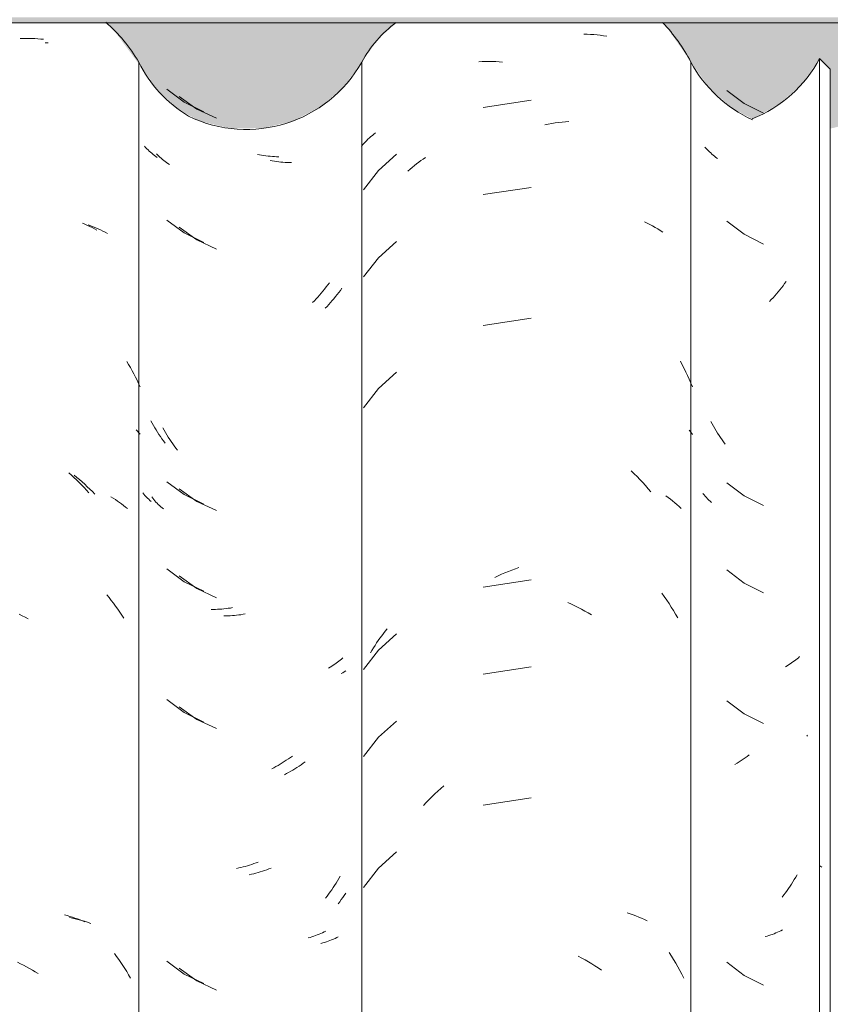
# Model space of a CAD drawing. Header units: metres. Extents: x -27.3 to 21, y -0.3 to 10.3.
# Tile 62 of 237: x 8.13 to 8.41, y 2.985 to 3.326. Entities that reach past the tile are written whole.
import ezdxf

# ---------------------------------------------------------------- set-up
doc = ezdxf.new("R2010")
doc.units = ezdxf.units.M
for name, color, linetype, lineweight in [('A-GLAZ-CWMG', 7, 'Continuous', 5), ('A-ROOF-OTLN', 7, 'Continuous', 5), ('A-ROOF-PATT', 7, 'Continuous', 5), ('I-WALL', 7, 'Continuous', 5)]:
    doc.layers.add(name, color=color, linetype=linetype, lineweight=lineweight)

# ---------------------------------------------------------------- blocks, each defined once
blk = doc.blocks.new('FP_134-FACHADA 03')
at = {"layer": 'A-GLAZ-CWMG', "color": 9, "true_color": 0xc0c0c0}
for p, q in [((13.3378, 3.31906), (13.33883, 3.31908)), ((13.33883, 3.31908), (13.33985, 3.31909)), ((13.33985, 3.31909), (13.34087, 3.31908)), ((13.34087, 3.31908), (13.34189, 3.31905)), ((13.34189, 3.31905), (13.3429, 3.31901)), ((13.3429, 3.31901), (13.3439, 3.31894)), ((13.3439, 3.31894), (13.3449, 3.31886)), ((13.3449, 3.31886), (13.34589, 3.31876)), ((13.35934, 3.25516), (13.36019, 3.25481)), ((13.36019, 3.25481), (13.36103, 3.25444)), ((13.36103, 3.25444), (13.36186, 3.25406)), ((13.36186, 3.25406), (13.36267, 3.25367)), ((13.36267, 3.25367), (13.36348, 3.25325)), ((13.36348, 3.25325), (13.36427, 3.25283)), ((13.3546, 3.16888), (13.35551, 3.16807)), ((13.35551, 3.16807), (13.35641, 3.16725)), ((13.35641, 3.16725), (13.3573, 3.16641)), ((13.3573, 3.16641), (13.35817, 3.16555)), ((13.35817, 3.16555), (13.35904, 3.16468)), ((13.35904, 3.16468), (13.35989, 3.1638)), ((13.35989, 3.1638), (13.36074, 3.1629)), ((13.36074, 3.1629), (13.36157, 3.16198)), ((13.33744, 3.11999), (13.33847, 3.11948)), ((13.33847, 3.11948), (13.3395, 3.11896)), ((13.3395, 3.11896), (13.34052, 3.11842)), ((13.35312, 3.01604), (13.35404, 3.0158)), ((13.35404, 3.0158), (13.35495, 3.01554)), ((13.35495, 3.01554), (13.35586, 3.01527)), ((13.35586, 3.01527), (13.35675, 3.01497)), ((13.35675, 3.01497), (13.35763, 3.01467)), ((13.35763, 3.01467), (13.35851, 3.01434)), ((13.35851, 3.01434), (13.35937, 3.01401)), ((13.35937, 3.01401), (13.36022, 3.01365)), ((13.33691, 2.99967), (13.33794, 2.99918)), ((13.33794, 2.99918), (13.33897, 2.99866)), ((13.33897, 2.99866), (13.33999, 2.99813)), ((13.33999, 2.99813), (13.34101, 2.99758)), ((13.34101, 2.99758), (13.34203, 2.99701)), ((13.34203, 2.99701), (13.34303, 2.99642)), ((13.34303, 2.99642), (13.34404, 2.99582))]:
    blk.add_line(p, q, dxfattribs=at)
blk = doc.blocks.new('FP_135-FACHADA 03')
at = {"layer": 'A-GLAZ-CWMG', "color": 9, "true_color": 0xc0c0c0}
for p, q in [((13.38857, 3.30147), (13.39457, 3.29702)), ((13.39457, 3.29702), (13.40131, 3.29373)), ((13.38119, 3.28135), (13.3808, 3.28177)), ((13.38159, 3.28094), (13.38119, 3.28135)), ((13.38201, 3.28053), (13.38159, 3.28094)), ((13.38243, 3.28013), (13.38201, 3.28053)), ((13.38287, 3.27974), (13.38243, 3.28013)), ((13.38331, 3.27936), (13.38287, 3.27974)), ((13.38377, 3.27899), (13.38331, 3.27936)), ((13.38424, 3.27862), (13.38377, 3.27899)), ((13.38472, 3.27826), (13.38424, 3.27862)), ((13.38521, 3.27791), (13.38472, 3.27826)), ((13.42058, 3.2788), (13.41983, 3.27894)), ((13.42132, 3.27868), (13.42058, 3.2788)), ((13.42207, 3.27857), (13.42132, 3.27868)), ((13.42281, 3.27847), (13.42207, 3.27857)), ((13.42355, 3.27838), (13.42281, 3.27847)), ((13.42429, 3.27831), (13.42355, 3.27838)), ((13.42502, 3.27825), (13.42429, 3.27831)), ((13.42575, 3.27821), (13.42502, 3.27825)), ((13.42648, 3.27818), (13.42575, 3.27821)), ((13.42721, 3.27816), (13.42648, 3.27818)), ((13.38857, 3.25626), (13.39457, 3.25181)), ((13.39457, 3.25181), (13.40131, 3.24852)), ((13.44419, 3.23386), (13.44364, 3.23313)), ((13.44473, 3.23459), (13.44419, 3.23386)), ((13.44135, 3.23034), (13.44076, 3.22967)), ((13.44194, 3.23103), (13.44135, 3.23034)), ((13.44252, 3.23172), (13.44194, 3.23103)), ((13.44309, 3.23242), (13.44252, 3.23172)), ((13.44364, 3.23313), (13.44309, 3.23242)), ((13.43955, 3.22836), (13.43893, 3.22773)), ((13.44016, 3.22901), (13.43955, 3.22836)), ((13.44076, 3.22967), (13.44016, 3.22901)), ((13.3834, 3.18609), (13.38296, 3.1869)), ((13.38386, 3.18529), (13.3834, 3.18609)), ((13.38434, 3.18449), (13.38386, 3.18529)), ((13.38482, 3.18371), (13.38434, 3.18449)), ((13.38531, 3.18293), (13.38482, 3.18371)), ((13.38581, 3.18216), (13.38531, 3.18293)), ((13.38632, 3.1814), (13.38581, 3.18216)), ((13.38685, 3.18065), (13.38632, 3.1814)), ((13.38738, 3.17991), (13.38685, 3.18065)), ((13.38792, 3.17918), (13.38738, 3.17991)), ((13.38857, 3.16583), (13.39457, 3.16138)), ((13.38057, 3.16147), (13.38018, 3.16192)), ((13.38097, 3.16102), (13.38057, 3.16147)), ((13.38138, 3.16059), (13.38097, 3.16102)), ((13.3818, 3.16016), (13.38138, 3.16059)), ((13.38224, 3.15974), (13.3818, 3.16016)), ((13.38269, 3.15933), (13.38224, 3.15974)), ((13.38315, 3.15892), (13.38269, 3.15933)), ((13.39457, 3.16138), (13.40131, 3.15809)), ((13.38857, 3.13569), (13.39457, 3.13124)), ((13.39457, 3.13124), (13.40131, 3.12795)), ((13.40461, 3.12166), (13.40389, 3.12166)), ((13.40534, 3.12168), (13.40461, 3.12166)), ((13.40607, 3.1217), (13.40534, 3.12168)), ((13.4068, 3.12175), (13.40607, 3.1217)), ((13.40753, 3.1218), (13.4068, 3.12175)), ((13.40827, 3.12187), (13.40753, 3.1218)), ((13.40901, 3.12195), (13.40827, 3.12187)), ((13.40975, 3.12205), (13.40901, 3.12195)), ((13.41049, 3.12215), (13.40975, 3.12205)), ((13.41124, 3.12228), (13.41049, 3.12215)), ((13.44894, 3.10451), (13.44849, 3.10413)), ((13.44938, 3.1049), (13.44894, 3.10451)), ((13.44503, 3.10172), (13.44449, 3.10141)), ((13.44555, 3.10204), (13.44503, 3.10172)), ((13.44607, 3.10236), (13.44555, 3.10204)), ((13.44657, 3.1027), (13.44607, 3.10236)), ((13.44707, 3.10304), (13.44657, 3.1027)), ((13.44755, 3.1034), (13.44707, 3.10304)), ((13.44802, 3.10376), (13.44755, 3.1034)), ((13.44849, 3.10413), (13.44802, 3.10376)), ((13.38857, 3.09047), (13.39457, 3.08602)), ((13.39457, 3.08602), (13.40131, 3.08273)), ((13.43125, 3.07048), (13.43055, 3.06999)), ((13.43194, 3.07098), (13.43125, 3.07048)), ((13.42552, 3.06695), (13.42479, 3.06657)), ((13.42625, 3.06734), (13.42552, 3.06695)), ((13.42698, 3.06775), (13.42625, 3.06734)), ((13.4277, 3.06817), (13.42698, 3.06775)), ((13.42842, 3.06861), (13.4277, 3.06817)), ((13.42913, 3.06906), (13.42842, 3.06861)), ((13.42984, 3.06952), (13.42913, 3.06906)), ((13.43055, 3.06999), (13.42984, 3.06952)), ((13.41566, 3.03284), (13.4149, 3.03264)), ((13.41641, 3.03306), (13.41566, 3.03284)), ((13.41716, 3.03329), (13.41641, 3.03306)), ((13.41791, 3.03353), (13.41716, 3.03329)), ((13.41866, 3.03379), (13.41791, 3.03353)), ((13.41941, 3.03406), (13.41866, 3.03379)), ((13.42016, 3.03434), (13.41941, 3.03406)), ((13.4134, 3.03228), (13.41265, 3.03212)), ((13.41415, 3.03245), (13.4134, 3.03228)), ((13.4149, 3.03264), (13.41415, 3.03245)), ((13.44656, 3.02626), (13.44606, 3.02549)), ((13.44706, 3.02704), (13.44656, 3.02626)), ((13.44754, 3.02782), (13.44706, 3.02704)), ((13.44801, 3.02861), (13.44754, 3.02782)), ((13.44848, 3.02941), (13.44801, 3.02861)), ((13.44448, 3.02325), (13.44394, 3.02252)), ((13.44502, 3.02399), (13.44448, 3.02325)), ((13.44554, 3.02474), (13.44502, 3.02399)), ((13.44606, 3.02549), (13.44554, 3.02474)), ((13.44394, 3.02252), (13.44339, 3.0218)), ((13.44056, 3.00914), (13.43996, 3.00891)), ((13.44116, 3.00938), (13.44056, 3.00914)), ((13.44175, 3.00962), (13.44116, 3.00938)), ((13.44233, 3.00988), (13.44175, 3.00962)), ((13.4429, 3.01015), (13.44233, 3.00988)), ((13.44346, 3.01043), (13.4429, 3.01015)), ((13.43809, 3.0083), (13.43746, 3.00812)), ((13.43872, 3.0085), (13.43809, 3.0083)), ((13.43934, 3.0087), (13.43872, 3.0085)), ((13.43996, 3.00891), (13.43934, 3.0087)), ((13.38857, 3.00005), (13.39457, 2.99559)), ((13.39457, 2.99559), (13.40131, 2.9923))]:
    blk.add_line(p, q, dxfattribs=at)
blk = doc.blocks.new('FP_136-FACHADA 03')
at = {"layer": 'A-GLAZ-CWMG', "color": 9, "true_color": 0xc0c0c0}
for p, q in [((13.45859, 3.28465), (13.4591, 3.2851)), ((13.4591, 3.2851), (13.45962, 3.28555)), ((13.45962, 3.28555), (13.46016, 3.28598)), ((13.46016, 3.28598), (13.46071, 3.28641)), ((13.45581, 3.28172), (13.45624, 3.28223)), ((13.45624, 3.28223), (13.45668, 3.28273)), ((13.45668, 3.28273), (13.45714, 3.28322)), ((13.45714, 3.28322), (13.45761, 3.28371)), ((13.45761, 3.28371), (13.45809, 3.28418)), ((13.45809, 3.28418), (13.45859, 3.28465)), ((13.468, 3.27902), (13.4617, 3.27341)), ((13.4772, 3.27737), (13.47799, 3.27791)), ((13.47338, 3.27447), (13.47413, 3.27508)), ((13.47413, 3.27508), (13.47489, 3.27568)), ((13.47489, 3.27568), (13.47565, 3.27626)), ((13.47565, 3.27626), (13.47642, 3.27682)), ((13.47642, 3.27682), (13.4772, 3.27737)), ((13.4617, 3.27341), (13.45657, 3.26673)), ((13.4719, 3.27321), (13.47264, 3.27385)), ((13.47264, 3.27385), (13.47338, 3.27447)), ((13.468, 3.24887), (13.4617, 3.24326)), ((13.4617, 3.24326), (13.45657, 3.23659)), ((13.468, 3.20366), (13.4617, 3.19805)), ((13.4617, 3.19805), (13.45657, 3.19137)), ((13.46405, 3.11417), (13.46467, 3.11496)), ((13.46166, 3.11092), (13.46224, 3.11175)), ((13.468, 3.11323), (13.4617, 3.10762)), ((13.46224, 3.11175), (13.46283, 3.11257)), ((13.46283, 3.11257), (13.46343, 3.11338)), ((13.46343, 3.11338), (13.46405, 3.11417)), ((13.45946, 3.1075), (13.45999, 3.10837)), ((13.45999, 3.10837), (13.46053, 3.10923)), ((13.46053, 3.10923), (13.46109, 3.11008)), ((13.46109, 3.11008), (13.46166, 3.11092)), ((13.4617, 3.10762), (13.45657, 3.10094)), ((13.45894, 3.10662), (13.45946, 3.1075)), ((13.468, 3.08309), (13.4617, 3.07748)), ((13.4617, 3.07748), (13.45657, 3.0708)), ((13.468, 3.03787), (13.4617, 3.03226)), ((13.4617, 3.03226), (13.45657, 3.02559))]:
    blk.add_line(p, q, dxfattribs=at)
blk = doc.blocks.new('FP_137-FACHADA 03')
at = {"layer": 'A-GLAZ-CWMG', "color": 9, "true_color": 0xc0c0c0}
for p, q in [((13.6022, 3.2343), (13.60165, 3.23358)), ((13.60274, 3.23504), (13.6022, 3.2343)), ((13.59937, 3.23078), (13.59877, 3.2301)), ((13.59995, 3.23146), (13.59937, 3.23078)), ((13.60053, 3.23216), (13.59995, 3.23146)), ((13.60109, 3.23286), (13.60053, 3.23216)), ((13.60165, 3.23358), (13.60109, 3.23286)), ((13.59756, 3.22879), (13.59695, 3.22815)), ((13.59817, 3.22944), (13.59756, 3.22879)), ((13.59877, 3.2301), (13.59817, 3.22944)), ((13.60648, 3.10459), (13.60602, 3.10422)), ((13.60693, 3.10497), (13.60648, 3.10459)), ((13.60737, 3.10536), (13.60693, 3.10497)), ((13.60303, 3.10217), (13.6025, 3.10186)), ((13.60355, 3.10249), (13.60303, 3.10217)), ((13.60407, 3.10282), (13.60355, 3.10249)), ((13.60457, 3.10315), (13.60407, 3.10282)), ((13.60506, 3.1035), (13.60457, 3.10315)), ((13.60555, 3.10386), (13.60506, 3.1035)), ((13.60602, 3.10422), (13.60555, 3.10386)), ((13.61013, 3.07817), (13.60985, 3.07782)), ((13.58858, 3.07037), (13.58788, 3.06989)), ((13.58928, 3.07086), (13.58858, 3.07037)), ((13.58998, 3.07136), (13.58928, 3.07086)), ((13.58574, 3.06853), (13.58502, 3.06811)), ((13.58646, 3.06897), (13.58574, 3.06853)), ((13.58717, 3.06942), (13.58646, 3.06897)), ((13.58788, 3.06989), (13.58717, 3.06942)), ((13.60647, 3.02988), (13.60601, 3.02907)), ((13.60456, 3.02671), (13.60406, 3.02595)), ((13.60505, 3.02749), (13.60456, 3.02671)), ((13.60554, 3.02828), (13.60505, 3.02749)), ((13.60601, 3.02907), (13.60554, 3.02828)), ((13.60195, 3.02297), (13.60139, 3.02224)), ((13.60249, 3.0237), (13.60195, 3.02297)), ((13.60302, 3.02444), (13.60249, 3.0237)), ((13.60354, 3.02519), (13.60302, 3.02444)), ((13.60406, 3.02595), (13.60354, 3.02519)), ((13.59736, 3.00912), (13.59674, 3.00892)), ((13.59797, 3.00934), (13.59736, 3.00912)), ((13.59858, 3.00957), (13.59797, 3.00934)), ((13.59917, 3.00981), (13.59858, 3.00957)), ((13.59976, 3.01006), (13.59917, 3.00981)), ((13.60034, 3.01032), (13.59976, 3.01006)), ((13.60091, 3.01059), (13.60034, 3.01032)), ((13.60147, 3.01087), (13.60091, 3.01059)), ((13.59611, 3.00872), (13.59548, 3.00854)), ((13.59674, 3.00892), (13.59611, 3.00872)), ((13.59092, 2.91716), (13.59023, 2.91707)), ((13.5916, 2.91726), (13.59092, 2.91716)), ((13.59227, 2.91738), (13.5916, 2.91726)), ((13.59294, 2.9175), (13.59227, 2.91738)), ((13.5936, 2.91764), (13.59294, 2.9175)), ((13.59426, 2.91779), (13.5936, 2.91764)), ((13.58814, 2.91688), (13.58743, 2.91684)), ((13.58884, 2.91693), (13.58814, 2.91688)), ((13.58954, 2.917), (13.58884, 2.91693)), ((13.59023, 2.91707), (13.58954, 2.917)), ((13.60284, 2.9036), (13.6023, 2.90287)), ((13.60336, 2.90435), (13.60284, 2.9036)), ((13.60388, 2.90511), (13.60336, 2.90435)), ((13.60439, 2.90587), (13.60388, 2.90511)), ((13.60063, 2.90072), (13.60006, 2.90002)), ((13.6012, 2.90142), (13.60063, 2.90072)), ((13.60175, 2.90214), (13.6012, 2.90142)), ((13.6023, 2.90287), (13.60175, 2.90214)), ((13.59948, 2.89933), (13.59888, 2.89866)), ((13.60006, 2.90002), (13.59948, 2.89933))]:
    blk.add_line(p, q, dxfattribs=at)
blk = doc.blocks.new('Rectangular Mullion - Telha Fibrocimento - Ondulada-V125-FACHADA 03')
at = {"layer": 'A-GLAZ-CWMG', "true_color": 0xc0c0c0}
h = blk.add_hatch(dxfattribs=at)
h.set_pattern_fill('FP_14', color=9, style=0, pattern_type=2)
h.set_pattern_definition([(315.081, (23.816, -7.51), (0.2861737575, -0.270297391), [0.01667, -0.28643, 0.01667, -1.903]), (315.081, (23.816, -7.51), (0.2861737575, -0.270297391), [-0.31978, -0.28643, 0.01667, -0.58954, -1.01]), (315.081, (23.816, -7.51), (0.2861737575, -0.270297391), [-1.212, 0.01667, -0.28643, 0.01667, -0.69057]), (315.081, (23.816, -7.51), (0.2861737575, -0.270297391), [-1.532, -0.1854, 0.01667, -0.4885]), (126.286, (23.923, -7.61), (-0.205045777, 0.24913451), [0.00997, -0.17136, 0.00997, -1.138]), (126.286, (23.923, -7.61), (-0.205045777, 0.24913451), [-0.19131, -0.17136, 0.00997, -0.35269, -0.60444]), (126.286, (23.923, -7.61), (-0.205045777, 0.24913451), [-0.72533, 0.00997, -0.17136, 0.00997, -0.41314]), (126.286, (23.923, -7.61), (-0.205045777, 0.24913451), [-0.91664, -0.11092, 0.00997, -0.29225]), (147.695, (23.959, -7.615), (-0.081132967, 0.021153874), [0.00698, -0.11998, 0.00698, -0.79715]), (147.695, (23.959, -7.615), (-0.081132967, 0.021153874), [-0.13395, -0.11998, 0.00698, -0.24695, -0.42323]), (147.695, (23.959, -7.615), (-0.081132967, 0.021153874), [-0.50787, 0.00698, -0.11998, 0.00698, -0.28928]), (147.695, (23.959, -7.615), (-0.081132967, 0.021153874), [-0.64182, -0.07766, 0.00698, -0.20463])])
h.paths.add_polyline_path([(13.61796, 2.87193), (13.61796, 3.30843), (13.61429, 3.31209), (13.61429, 2.87559), (13.61568, 2.8742)])
at = {"layer": 'A-GLAZ-CWMG'}
for p, q in [((13.61429, 3.31209), (13.61796, 3.30843)), ((13.61429, 2.87559), (13.61429, 3.31209)), ((13.45592, 2.87441), (13.45592, 3.31091)), ((13.61796, 2.87193), (13.61796, 3.30843))]:
    blk.add_line(p, q, dxfattribs=at)
for centre, major_axis, start_param, end_param in [((13.49485, 3.28968), (0.04446, 0), 2.223993, 2.637678), ((13.57371, 3.33324), (0.04586, 0), 5.099074, 5.798286), ((13.41599, 3.3327), (0.0456, 0), 4.257871, 5.77887)]:
    blk.add_ellipse(centre, major_axis=major_axis, ratio=0.988936, start_param=start_param, end_param=end_param, dxfattribs=at)
for name in ['FP_134-FACHADA 03', 'FP_135-FACHADA 03', 'FP_136-FACHADA 03', 'FP_137-FACHADA 03']:
    blk.add_blockref(name, (0, 0), dxfattribs=at)
blk = doc.blocks.new('FP_141-FACHADA 03')
at = {"layer": 'A-GLAZ-CWMG', "color": 9, "true_color": 0xc0c0c0}
for p, q in [((13.34649, 3.31752), (13.34751, 3.31748)), ((13.36132, 3.25459), (13.3622, 3.25427)), ((13.3622, 3.25427), (13.36307, 3.25395)), ((13.36307, 3.25395), (13.36393, 3.2536)), ((13.36393, 3.2536), (13.36477, 3.25324)), ((13.36477, 3.25324), (13.36561, 3.25286)), ((13.36561, 3.25286), (13.36643, 3.25247)), ((13.36643, 3.25247), (13.36724, 3.25207)), ((13.36724, 3.25207), (13.36803, 3.25164)), ((13.37467, 3.20741), (13.3753, 3.20634)), ((13.3753, 3.20634), (13.37592, 3.20527)), ((13.37592, 3.20527), (13.37652, 3.20419)), ((13.37652, 3.20419), (13.3771, 3.20309)), ((13.3771, 3.20309), (13.37767, 3.20198)), ((13.37767, 3.20198), (13.37823, 3.20087)), ((13.37823, 3.20087), (13.37877, 3.19974)), ((13.37877, 3.19974), (13.37929, 3.19861)), ((13.37796, 3.18374), (13.37842, 3.18325)), ((13.37842, 3.18325), (13.37886, 3.18275)), ((13.37886, 3.18275), (13.37929, 3.18224)), ((13.35644, 3.16807), (13.35737, 3.16731)), ((13.35737, 3.16731), (13.3583, 3.16653)), ((13.3583, 3.16653), (13.35921, 3.16573)), ((13.35921, 3.16573), (13.36012, 3.16492)), ((13.36012, 3.16492), (13.36101, 3.16409)), ((13.36101, 3.16409), (13.3619, 3.16325)), ((13.3619, 3.16325), (13.36277, 3.16239)), ((13.36277, 3.16239), (13.36363, 3.16151)), ((13.36921, 3.16055), (13.36997, 3.1601)), ((13.36997, 3.1601), (13.37072, 3.15962)), ((13.37072, 3.15962), (13.37145, 3.15914)), ((13.37145, 3.15914), (13.37217, 3.15864)), ((13.37217, 3.15864), (13.37288, 3.15813)), ((13.37288, 3.15813), (13.37357, 3.1576)), ((13.37357, 3.1576), (13.37424, 3.15707)), ((13.37424, 3.15707), (13.3749, 3.15652)), ((13.36775, 3.12675), (13.36854, 3.12578)), ((13.36854, 3.12578), (13.36931, 3.1248)), ((13.36931, 3.1248), (13.37007, 3.1238)), ((13.37007, 3.1238), (13.37082, 3.12279)), ((13.37082, 3.12279), (13.37155, 3.12176)), ((13.37155, 3.12176), (13.37227, 3.12073)), ((13.37227, 3.12073), (13.37297, 3.11967)), ((13.37297, 3.11967), (13.37366, 3.11861)), ((13.35491, 3.01516), (13.35586, 3.01496)), ((13.35586, 3.01496), (13.3568, 3.01475)), ((13.3568, 3.01475), (13.35773, 3.01452)), ((13.35773, 3.01452), (13.35865, 3.01427)), ((13.35865, 3.01427), (13.35956, 3.01401)), ((13.35956, 3.01401), (13.36046, 3.01373)), ((13.36046, 3.01373), (13.36135, 3.01343)), ((13.36135, 3.01343), (13.36223, 3.01312)), ((13.37043, 3.00275), (13.37117, 3.00173)), ((13.37117, 3.00173), (13.3719, 3.0007)), ((13.3719, 3.0007), (13.37261, 2.99965)), ((13.37261, 2.99965), (13.37331, 2.99859)), ((13.37331, 2.99859), (13.37399, 2.99752)), ((13.37399, 2.99752), (13.37465, 2.99644)), ((13.37465, 2.99644), (13.3753, 2.99534)), ((13.3753, 2.99534), (13.37594, 2.99424))]:
    blk.add_line(p, q, dxfattribs=at)
blk = doc.blocks.new('FP_142-FACHADA 03')
at = {"layer": 'A-GLAZ-CWMG', "color": 9, "true_color": 0xc0c0c0}
for p, q in [((13.39282, 3.29903), (13.3989, 3.29466)), ((13.3989, 3.29466), (13.40567, 3.29145)), ((13.38531, 3.27881), (13.38491, 3.27922)), ((13.38572, 3.2784), (13.38531, 3.27881)), ((13.38614, 3.278), (13.38572, 3.2784)), ((13.38658, 3.27761), (13.38614, 3.278)), ((13.38702, 3.27722), (13.38658, 3.27761)), ((13.38748, 3.27685), (13.38702, 3.27722)), ((13.38795, 3.27648), (13.38748, 3.27685)), ((13.38842, 3.27612), (13.38795, 3.27648)), ((13.38891, 3.27577), (13.38842, 3.27612)), ((13.38941, 3.27543), (13.38891, 3.27577)), ((13.42498, 3.27671), (13.42424, 3.27685)), ((13.42573, 3.2766), (13.42498, 3.27671)), ((13.42647, 3.27649), (13.42573, 3.2766)), ((13.42722, 3.2764), (13.42647, 3.27649)), ((13.42795, 3.27632), (13.42722, 3.2764)), ((13.42869, 3.27625), (13.42795, 3.27632)), ((13.42943, 3.2762), (13.42869, 3.27625)), ((13.43016, 3.27616), (13.42943, 3.2762)), ((13.43088, 3.27614), (13.43016, 3.27616)), ((13.43161, 3.27613), (13.43088, 3.27614)), ((13.39282, 3.25382), (13.3989, 3.24945)), ((13.3989, 3.24945), (13.40567, 3.24623)), ((13.44744, 3.23049), (13.44688, 3.22979)), ((13.448, 3.23121), (13.44744, 3.23049)), ((13.44855, 3.23194), (13.448, 3.23121)), ((13.44909, 3.23267), (13.44855, 3.23194)), ((13.44453, 3.22707), (13.44392, 3.22642)), ((13.44513, 3.22773), (13.44453, 3.22707)), ((13.44572, 3.22841), (13.44513, 3.22773)), ((13.4463, 3.22909), (13.44572, 3.22841)), ((13.44688, 3.22979), (13.4463, 3.22909)), ((13.44392, 3.22642), (13.4433, 3.22578)), ((13.38757, 3.18358), (13.38712, 3.18439)), ((13.38804, 3.18279), (13.38757, 3.18358)), ((13.38852, 3.182), (13.38804, 3.18279)), ((13.38901, 3.18122), (13.38852, 3.182)), ((13.38952, 3.18045), (13.38901, 3.18122)), ((13.39003, 3.17968), (13.38952, 3.18045)), ((13.39055, 3.17893), (13.39003, 3.17968)), ((13.39108, 3.17819), (13.39055, 3.17893)), ((13.39162, 3.17746), (13.39108, 3.17819)), ((13.39217, 3.17673), (13.39162, 3.17746)), ((13.39282, 3.16339), (13.3989, 3.15902)), ((13.38366, 3.16009), (13.38331, 3.16054)), ((13.38402, 3.15966), (13.38366, 3.16009)), ((13.38439, 3.15922), (13.38402, 3.15966)), ((13.38477, 3.1588), (13.38439, 3.15922)), ((13.38517, 3.15838), (13.38477, 3.1588)), ((13.3989, 3.15902), (13.40567, 3.15581)), ((13.38558, 3.15797), (13.38517, 3.15838)), ((13.38599, 3.15757), (13.38558, 3.15797)), ((13.38642, 3.15717), (13.38599, 3.15757)), ((13.38687, 3.15679), (13.38642, 3.15717)), ((13.38732, 3.15641), (13.38687, 3.15679)), ((13.39282, 3.13325), (13.3989, 3.12887)), ((13.3989, 3.12887), (13.40567, 3.12566)), ((13.409, 3.11942), (13.40827, 3.11941)), ((13.40972, 3.11944), (13.409, 3.11942)), ((13.41045, 3.11947), (13.40972, 3.11944)), ((13.41119, 3.11952), (13.41045, 3.11947)), ((13.41192, 3.11959), (13.41119, 3.11952)), ((13.41266, 3.11966), (13.41192, 3.11959)), ((13.4134, 3.11975), (13.41266, 3.11966)), ((13.41415, 3.11985), (13.4134, 3.11975)), ((13.41489, 3.11997), (13.41415, 3.11985)), ((13.41564, 3.1201), (13.41489, 3.11997)), ((13.44938, 3.0998), (13.44885, 3.09949)), ((13.4499, 3.10012), (13.44938, 3.0998)), ((13.45042, 3.10045), (13.4499, 3.10012)), ((13.39282, 3.08803), (13.3989, 3.08366)), ((13.3989, 3.08366), (13.40567, 3.08045)), ((13.43353, 3.06704), (13.43282, 3.06659)), ((13.43424, 3.0675), (13.43353, 3.06704)), ((13.43494, 3.06798), (13.43424, 3.0675)), ((13.43564, 3.06847), (13.43494, 3.06798)), ((13.43634, 3.06898), (13.43564, 3.06847)), ((13.42993, 3.0649), (13.42919, 3.06451)), ((13.43065, 3.0653), (13.42993, 3.0649)), ((13.43138, 3.06572), (13.43065, 3.0653)), ((13.4321, 3.06615), (13.43138, 3.06572)), ((13.43282, 3.06659), (13.4321, 3.06615)), ((13.41781, 3.03012), (13.41705, 3.02995)), ((13.41856, 3.0303), (13.41781, 3.03012)), ((13.41931, 3.0305), (13.41856, 3.0303)), ((13.42006, 3.03071), (13.41931, 3.0305)), ((13.42081, 3.03093), (13.42006, 3.03071)), ((13.42157, 3.03117), (13.42081, 3.03093)), ((13.42232, 3.03142), (13.42157, 3.03117)), ((13.42307, 3.03168), (13.42232, 3.03142)), ((13.42382, 3.03196), (13.42307, 3.03168)), ((13.42457, 3.03225), (13.42382, 3.03196)), ((13.44989, 3.02282), (13.44937, 3.02207)), ((13.45041, 3.02358), (13.44989, 3.02282)), ((13.4483, 3.0206), (13.44774, 3.01988)), ((13.44884, 3.02133), (13.4483, 3.0206)), ((13.44937, 3.02207), (13.44884, 3.02133)), ((13.44247, 3.00635), (13.44183, 3.00616)), ((13.44309, 3.00654), (13.44247, 3.00635)), ((13.44371, 3.00675), (13.44309, 3.00654)), ((13.44433, 3.00697), (13.44371, 3.00675)), ((13.44493, 3.0072), (13.44433, 3.00697)), ((13.44552, 3.00744), (13.44493, 3.0072)), ((13.44611, 3.00769), (13.44552, 3.00744)), ((13.44669, 3.00795), (13.44611, 3.00769)), ((13.44726, 3.00822), (13.44669, 3.00795)), ((13.44782, 3.0085), (13.44726, 3.00822)), ((13.39282, 2.99761), (13.3989, 2.99323)), ((13.3989, 2.99323), (13.40567, 2.99002))]:
    blk.add_line(p, q, dxfattribs=at)
blk = doc.blocks.new('FP_143-FACHADA 03')
at = {"layer": 'A-GLAZ-CWMG', "color": 9, "true_color": 0xc0c0c0}
for p, q in [((13.53273, 3.32055), (13.53389, 3.32051)), ((13.53389, 3.32051), (13.53504, 3.32045)), ((13.53504, 3.32045), (13.53618, 3.32037)), ((13.53618, 3.32037), (13.53732, 3.32027)), ((13.53732, 3.32027), (13.53844, 3.32014)), ((13.53844, 3.32014), (13.53956, 3.31999)), ((13.53956, 3.31999), (13.54067, 3.31982)), ((13.49646, 3.31102), (13.49761, 3.31107)), ((13.49761, 3.31107), (13.49877, 3.31109)), ((13.49877, 3.31109), (13.49994, 3.3111)), ((13.49994, 3.3111), (13.50111, 3.31108)), ((13.50111, 3.31108), (13.50229, 3.31104)), ((13.50229, 3.31104), (13.50347, 3.31097)), ((13.50347, 3.31097), (13.50466, 3.31088)), ((13.51456, 3.29771), (13.49788, 3.29519)), ((13.51922, 3.28924), (13.52043, 3.28946)), ((13.52043, 3.28946), (13.52163, 3.28966)), ((13.52163, 3.28966), (13.52283, 3.28984)), ((13.52283, 3.28984), (13.52403, 3.28999)), ((13.52403, 3.28999), (13.52523, 3.29012)), ((13.52523, 3.29012), (13.52642, 3.29023)), ((13.52642, 3.29023), (13.52761, 3.29031)), ((13.51456, 3.26757), (13.49788, 3.26505)), ((13.55375, 3.2556), (13.55469, 3.25516)), ((13.55469, 3.25516), (13.55562, 3.2547)), ((13.55562, 3.2547), (13.55653, 3.25422)), ((13.55653, 3.25422), (13.55742, 3.25372)), ((13.55742, 3.25372), (13.5583, 3.25321)), ((13.5583, 3.25321), (13.55917, 3.25268)), ((13.55917, 3.25268), (13.56001, 3.25213)), ((13.51456, 3.22235), (13.49788, 3.21984)), ((13.56614, 3.20746), (13.56679, 3.20623)), ((13.56679, 3.20623), (13.56742, 3.20499)), ((13.56742, 3.20499), (13.56803, 3.20374)), ((13.56803, 3.20374), (13.56862, 3.20248)), ((13.56862, 3.20248), (13.56919, 3.20121)), ((13.56919, 3.20121), (13.56975, 3.19993)), ((13.56975, 3.19993), (13.57028, 3.19863)), ((13.56916, 3.18362), (13.56973, 3.1829)), ((13.56973, 3.1829), (13.57028, 3.18217)), ((13.54916, 3.16952), (13.55017, 3.16855)), ((13.55017, 3.16855), (13.55116, 3.16756)), ((13.55116, 3.16756), (13.55214, 3.16655)), ((13.55214, 3.16655), (13.55311, 3.16552)), ((13.55311, 3.16552), (13.55406, 3.16448)), ((13.55406, 3.16448), (13.55499, 3.16341)), ((13.55499, 3.16341), (13.55591, 3.16233)), ((13.5611, 3.16096), (13.56191, 3.16037)), ((13.56191, 3.16037), (13.5627, 3.15977)), ((13.5627, 3.15977), (13.56346, 3.15916)), ((13.56346, 3.15916), (13.56422, 3.15853)), ((13.56422, 3.15853), (13.56495, 3.15789)), ((13.56495, 3.15789), (13.56566, 3.15723)), ((13.56566, 3.15723), (13.56636, 3.15656)), ((13.50667, 3.13481), (13.50786, 3.13528)), ((13.50786, 3.13528), (13.50906, 3.13572)), ((13.50906, 3.13572), (13.51027, 3.13614)), ((13.51456, 3.13193), (13.49788, 3.12941)), ((13.50191, 3.13272), (13.50309, 3.13328)), ((13.50309, 3.13328), (13.50428, 3.13381)), ((13.50428, 3.13381), (13.50547, 3.13432)), ((13.50547, 3.13432), (13.50667, 3.13481)), ((13.55975, 3.12726), (13.56058, 3.12609)), ((13.56058, 3.12609), (13.5614, 3.1249)), ((13.5614, 3.1249), (13.5622, 3.12369)), ((13.52724, 3.12407), (13.52842, 3.12352)), ((13.52842, 3.12352), (13.5296, 3.12295)), ((13.5296, 3.12295), (13.53077, 3.12236)), ((13.53077, 3.12236), (13.53194, 3.12174)), ((13.53194, 3.12174), (13.5331, 3.1211)), ((13.5622, 3.12369), (13.56298, 3.12247)), ((13.56298, 3.12247), (13.56374, 3.12124)), ((13.5331, 3.1211), (13.53426, 3.12044)), ((13.53426, 3.12044), (13.53541, 3.11976)), ((13.56374, 3.12124), (13.56449, 3.11999)), ((13.56449, 3.11999), (13.56521, 3.11872)), ((13.51456, 3.10178), (13.49788, 3.09927)), ((13.48324, 3.05981), (13.48428, 3.06073)), ((13.47922, 3.05592), (13.48021, 3.05692)), ((13.48021, 3.05692), (13.48121, 3.0579)), ((13.48121, 3.0579), (13.48222, 3.05887)), ((13.48222, 3.05887), (13.48324, 3.05981)), ((13.47729, 3.05387), (13.47825, 3.05491)), ((13.47825, 3.05491), (13.47922, 3.05592)), ((13.51456, 3.05657), (13.49788, 3.05405)), ((13.54772, 3.01675), (13.54874, 3.01642)), ((13.54874, 3.01642), (13.54975, 3.01608)), ((13.54975, 3.01608), (13.55075, 3.01571)), ((13.55075, 3.01571), (13.55174, 3.01532)), ((13.55174, 3.01532), (13.55271, 3.01492)), ((13.55271, 3.01492), (13.55367, 3.0145)), ((13.55367, 3.0145), (13.55461, 3.01406)), ((13.56224, 3.00306), (13.56302, 3.00184)), ((13.53083, 3.00176), (13.532, 3.00114)), ((13.532, 3.00114), (13.53316, 3.0005)), ((13.53316, 3.0005), (13.53431, 2.99984)), ((13.53431, 2.99984), (13.53546, 2.99916)), ((13.53546, 2.99916), (13.5366, 2.99845)), ((13.56302, 3.00184), (13.56378, 3.00061)), ((13.56378, 3.00061), (13.56452, 2.99936)), ((13.56452, 2.99936), (13.56525, 2.99809)), ((13.5366, 2.99845), (13.53773, 2.99772)), ((13.53773, 2.99772), (13.53885, 2.99697)), ((13.56525, 2.99809), (13.56595, 2.99682)), ((13.56595, 2.99682), (13.56664, 2.99552)), ((13.56664, 2.99552), (13.5673, 2.99422))]:
    blk.add_line(p, q, dxfattribs=at)
blk = doc.blocks.new('FP_144-FACHADA 03')
at = {"layer": 'A-GLAZ-CWMG', "color": 9, "true_color": 0xc0c0c0}
for p, q in [((13.58222, 3.30111), (13.58816, 3.29657)), ((13.58816, 3.29657), (13.59484, 3.2932)), ((13.57499, 3.28109), (13.57461, 3.28152)), ((13.57538, 3.28067), (13.57499, 3.28109)), ((13.57578, 3.28026), (13.57538, 3.28067)), ((13.5762, 3.27985), (13.57578, 3.28026)), ((13.57662, 3.27946), (13.5762, 3.27985)), ((13.57706, 3.27907), (13.57662, 3.27946)), ((13.57751, 3.27869), (13.57706, 3.27907)), ((13.57797, 3.27831), (13.57751, 3.27869)), ((13.57844, 3.27795), (13.57797, 3.27831)), ((13.57892, 3.27759), (13.57844, 3.27795)), ((13.58222, 3.25589), (13.58816, 3.25136)), ((13.58816, 3.25136), (13.59484, 3.24799)), ((13.57715, 3.1858), (13.57671, 3.18662)), ((13.5776, 3.18499), (13.57715, 3.1858)), ((13.57806, 3.18419), (13.5776, 3.18499)), ((13.57853, 3.18339), (13.57806, 3.18419)), ((13.57902, 3.18261), (13.57853, 3.18339)), ((13.57951, 3.18183), (13.57902, 3.18261)), ((13.58001, 3.18107), (13.57951, 3.18183)), ((13.58053, 3.18031), (13.58001, 3.18107)), ((13.58105, 3.17956), (13.58053, 3.18031)), ((13.58159, 3.17882), (13.58105, 3.17956)), ((13.58222, 3.16546), (13.58816, 3.16093)), ((13.57431, 3.16131), (13.57393, 3.16178)), ((13.57471, 3.16084), (13.57431, 3.16131)), ((13.57512, 3.16038), (13.57471, 3.16084)), ((13.57555, 3.15993), (13.57512, 3.16038)), ((13.57599, 3.15949), (13.57555, 3.15993)), ((13.57644, 3.15906), (13.57599, 3.15949)), ((13.57691, 3.15863), (13.57644, 3.15906)), ((13.58816, 3.16093), (13.59484, 3.15756)), ((13.58222, 3.13532), (13.58816, 3.13079)), ((13.58816, 3.13079), (13.59484, 3.12741)), ((13.58222, 3.09011), (13.58816, 3.08558)), ((13.58816, 3.08558), (13.59484, 3.0822)), ((13.58222, 2.99968), (13.58816, 2.99515)), ((13.58816, 2.99515), (13.59484, 2.99177))]:
    blk.add_line(p, q, dxfattribs=at)
blk = doc.blocks.new('Rectangular Mullion - Telha Fibrocimento - Ondulada-V138-FACHADA 03')
at = {"layer": 'A-GLAZ-CWMG'}
for p, q in [((13.37879, 2.87441), (13.37879, 3.31091)), ((13.56977, 2.87441), (13.56977, 3.31091))]:
    blk.add_line(p, q, dxfattribs=at)
for centre, major_axis, start_param, end_param in [((13.33024, 3.28307), (0.05612, 0), 0.525465, 0.847658), ((13.51545, 3.28307), (0.06118, 0), 0.478163, 0.755649), ((13.42001, 3.33085), (0.04589, 0), 3.596619, 4.160854), ((13.6099, 3.33172), (0.04532, 0), 3.624607, 4.283876)]:
    blk.add_ellipse(centre, major_axis=major_axis, ratio=0.988936, start_param=start_param, end_param=end_param, dxfattribs=at)
for name in ['FP_143-FACHADA 03', 'FP_141-FACHADA 03', 'FP_142-FACHADA 03', 'FP_144-FACHADA 03']:
    blk.add_blockref(name, (0, 0), dxfattribs=at)

msp = doc.modelspace()

# ---------------------------------------------------------------- hatches: boundary and pattern name
at = {"layer": 'A-ROOF-PATT', "true_color": 0x919191}
msp.add_hatch(color=252, dxfattribs=at).paths.add_polyline_path([(9.06498, 3.32442), (9.06712, 3.32442), (9.06712, 3.32639), (6.33705, 3.32639), (6.33905, 3.32442), (9.06163, 3.32442)])
at = {"layer": 'I-WALL', "true_color": 0xdbcc9e}
h = msp.add_hatch(color=9, dxfattribs=at)
h.paths.add_polyline_path([(6.53419, 3.28566), (6.54498, 3.28794), (6.55492, 3.29272), (6.56341, 3.2997), (6.56997, 3.30848), (6.57797, 3.32117), (6.58138, 3.32442), (6.4772, 3.32442), (6.4799, 3.32237), (6.48883, 3.31091), (6.49484, 3.30175), (6.50289, 3.29427), (6.51251, 3.28892), (6.52315, 3.28599)])
h.paths.add_polyline_path([(6.72516, 3.28721), (6.73573, 3.28972), (6.7454, 3.29465), (6.75485, 3.30348), (6.76793, 3.32196), (6.77075, 3.32442), (6.66988, 3.32442), (6.67124, 3.32323), (6.68598, 3.30205), (6.69411, 3.2949), (6.70372, 3.28988), (6.71428, 3.28726)])
h.paths.add_polyline_path([(7.84943, 3.28788), (7.85716, 3.28972), (7.86683, 3.29465), (7.87628, 3.30348), (7.88936, 3.32196), (7.89218, 3.32442), (7.79131, 3.32442), (7.79267, 3.32323), (7.80741, 3.30205), (7.81554, 3.2949), (7.82244, 3.29129), (7.83145, 3.29606), (7.83957, 3.30323), (7.84575, 3.31209), (7.84943, 3.30843), (7.84943, 3.28964)])
h.paths.add_polyline_path([(8.41014, 3.28788), (8.41788, 3.28972), (8.42754, 3.29465), (8.43699, 3.30348), (8.45007, 3.32196), (8.4529, 3.32442), (8.35202, 3.32442), (8.35338, 3.32323), (8.36833, 3.30187), (8.37625, 3.2949), (8.38315, 3.29129), (8.39216, 3.29606), (8.40028, 3.30323), (8.40647, 3.31209), (8.41014, 3.30843), (8.41014, 3.28914)])
h.paths.add_polyline_path([(7.28871, 3.28788), (7.29645, 3.28972), (7.30611, 3.29465), (7.31557, 3.30348), (7.32864, 3.32196), (7.33147, 3.32442), (7.23059, 3.32442), (7.23196, 3.32323), (7.24669, 3.30205), (7.25482, 3.2949), (7.26172, 3.29129), (7.27073, 3.29606), (7.27885, 3.30323), (7.28504, 3.31209), (7.28871, 3.30843), (7.28871, 3.28828)])
h.paths.add_polyline_path([(8.766, 3.28792), (8.77438, 3.28794), (8.78476, 3.29042), (8.79435, 3.29529), (8.80252, 3.30225), (8.81514, 3.31953), (8.82082, 3.32442), (8.72006, 3.32442), (8.72312, 3.32191), (8.73525, 3.30547), (8.73811, 3.30137), (8.74581, 3.29424), (8.75351, 3.29031), (8.7635, 3.28792)])
h.paths.add_polyline_path([(7.08386, 3.28792), (7.09223, 3.28794), (7.10262, 3.29042), (7.11221, 3.29529), (7.12038, 3.30225), (7.1328, 3.31936), (7.13868, 3.32442), (7.03791, 3.32442), (7.0408, 3.32214), (7.05311, 3.30547), (7.05555, 3.30175), (7.0636, 3.29427), (7.07087, 3.29042), (7.08135, 3.28792)])
h.paths.add_polyline_path([(8.20278, 3.28792), (8.21425, 3.28809), (8.22404, 3.29042), (8.23364, 3.29529), (8.24181, 3.30225), (8.25423, 3.31936), (8.26011, 3.32442), (8.15934, 3.32442), (8.16222, 3.32214), (8.17454, 3.30547), (8.17698, 3.30175), (8.18503, 3.29427), (8.1923, 3.29042), (8.19861, 3.28892)])
h.paths.add_polyline_path([(7.64207, 3.28792), (7.65295, 3.28794), (7.66333, 3.29042), (7.67292, 3.29529), (7.68109, 3.30225), (7.69351, 3.31936), (7.69939, 3.32442), (7.59863, 3.32442), (7.60151, 3.32214), (7.61382, 3.30547), (7.61627, 3.30175), (7.62432, 3.29427), (7.63159, 3.29042), (7.6379, 3.28892)])
h.paths.add_polyline_path([(8.59466, 3.28902), (8.60262, 3.29051), (8.61145, 3.29502), (8.61963, 3.30204), (8.63459, 3.32257), (8.63673, 3.32442), (8.54166, 3.32442), (8.5462, 3.32116), (8.56226, 3.30181), (8.57184, 3.29486), (8.58403, 3.29036), (8.59372, 3.28914)])
h.paths.add_polyline_path([(8.03395, 3.28902), (8.0419, 3.29051), (8.05074, 3.29502), (8.05891, 3.30204), (8.07387, 3.32257), (8.07601, 3.32442), (7.98094, 3.32442), (7.98549, 3.32116), (8.00277, 3.30092), (8.01112, 3.29486), (8.02216, 3.29051), (8.033, 3.28914)])
h.paths.add_polyline_path([(6.91252, 3.28902), (6.92048, 3.29051), (6.92931, 3.29502), (6.93748, 3.30204), (6.95244, 3.32257), (6.95459, 3.32442), (6.85951, 3.32442), (6.86406, 3.32116), (6.88011, 3.30181), (6.8897, 3.29486), (6.90073, 3.29051), (6.90916, 3.28945)])
h.paths.add_polyline_path([(7.47323, 3.28902), (7.48119, 3.29051), (7.49002, 3.29502), (7.4982, 3.30204), (7.51316, 3.32257), (7.5153, 3.32442), (7.42023, 3.32442), (7.42477, 3.32116), (7.44083, 3.30181), (7.45041, 3.29486), (7.46145, 3.29051), (7.46988, 3.28945)])
h.paths.add_polyline_path([(6.3518, 3.28902), (6.36359, 3.29051), (6.37463, 3.29486), (6.38421, 3.30181), (6.40335, 3.32442), (6.34271, 3.32442), (6.34271, 3.29017)])
h.paths.add_polyline_path([(8.4251, 3.40082), (8.91212, 3.40082), (8.91212, 4.62375), (6.18222, 4.62375), (6.18222, 3.67), (6.20222, 3.67), (6.20222, 3.625), (6.18485, 3.625), (6.18222, 3.65), (6.18222, 3.40413), (6.18622, 3.40082), (8.39914, 3.40082)])

# ---------------------------------------------------------------- linework, layer by layer
at = {"layer": 'A-ROOF-OTLN'}
msp.add_line((6.33905, 3.32442), (9.06712, 3.32442), dxfattribs=at)

# ---------------------------------------------------------------- block references
at = {"layer": 'A-GLAZ-CWMG'}
for name in ['Rectangular Mullion - Telha Fibrocimento - Ondulada-V125-FACHADA 03', 'Rectangular Mullion - Telha Fibrocimento - Ondulada-V138-FACHADA 03']:
    msp.add_blockref(name, (-5.20782, 0), dxfattribs=at)

doc.saveas('drawing.dxf')
